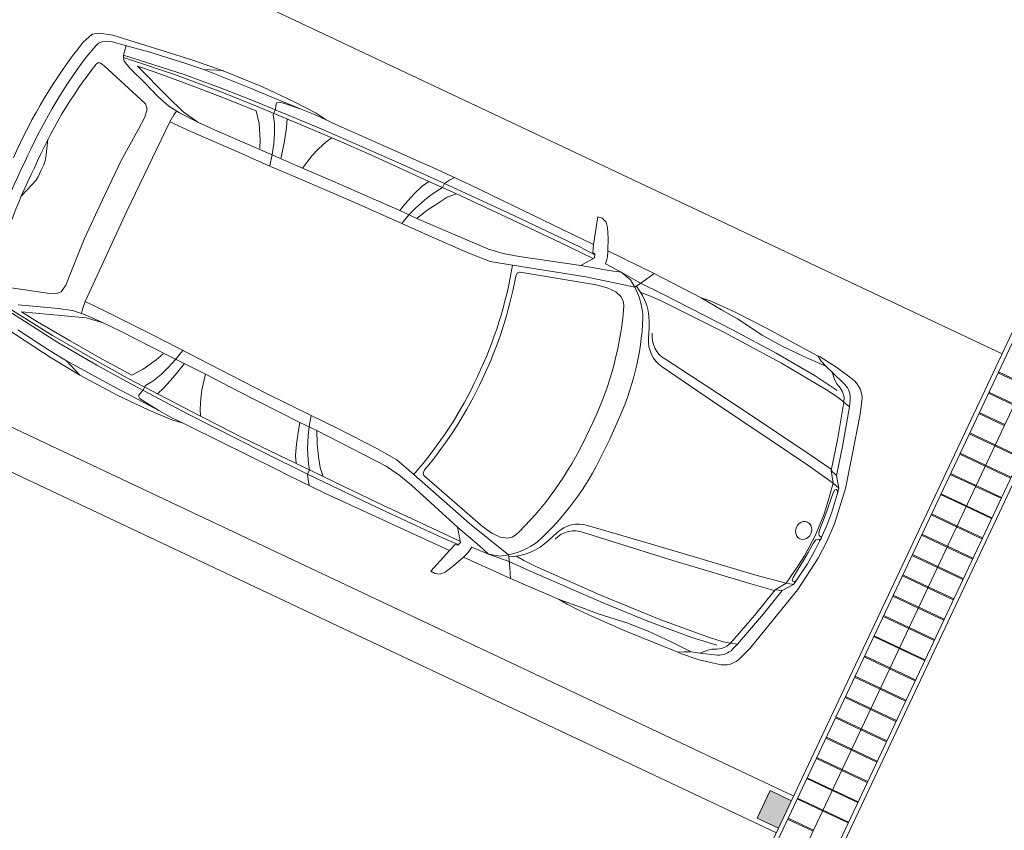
# Model space of a CAD drawing. Header units: metres. Extents: x 136266 to 136452, y 453403 to 453560.
# Tile 71 of 133: x 136405.77 to 136410.61, y 453455 to 453458.98. Entities that reach past the tile are written whole.
import ezdxf

# ---------------------------------------------------------------- set-up
doc = ezdxf.new("R2010")
doc.units = ezdxf.units.M
for name, color, linetype, lineweight in [('A-COLS', 52, 'Continuous', 5), ('A-DETL-BEBOUWING', 253, 'Continuous', 9), ('A-DETL-GENF', 92, 'Continuous', 5), ('C-PRKG', 70, 'Continuous', 5)]:
    doc.layers.add(name, color=color, linetype=linetype, lineweight=lineweight)

# ---------------------------------------------------------------- blocks, each defined once
blk = doc.blocks.new('859-DO-0010 29-09-2022')
at = {"layer": 'A-COLS'}
blk.add_hatch(color=256, dxfattribs=at).paths.add_polyline_path([(141595.2423626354, 50885.17044149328), (141642.2660150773, 50885.17044149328), (141642.2660150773, 51035.17044149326), (141527.2205890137, 51035.17044149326), (141527.2205890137, 50885.17044149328)])
for p, q in [((141642.7757691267, 51035.17044149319), (141527.2205890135, 51035.17044149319)), ((141527.2205890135, 51035.17044149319), (141527.2205890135, 50885.17044149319)), ((141527.2205890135, 50885.17044149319), (141642.7757691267, 50885.17044149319))]:
    blk.add_line(p, q, dxfattribs=at)
at = {"layer": 'A-DETL-BEBOUWING'}
for p, q in [((141642.2433020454, 71974.9952506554), (141642.2433020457, 43022.16013615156)), ((141802.2433020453, 71974.99525065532), (141802.2433020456, 43022.16013615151)), ((141940.3291093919, 71972.96297494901), (141940.3291093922, 43022.16013615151)), ((141962.2433020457, 43022.16013615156), (141962.2433020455, 71974.9952506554)), ((141664.1574946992, 43022.16013615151), (141664.1574946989, 71960.99399069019)), ((141664.1574946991, 53371.04429645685), (141802.2205890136, 53371.04429645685)), ((141664.1574946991, 53365.97673920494), (141802.2205890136, 53365.97673920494)), ((141664.1574946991, 53260.97673920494), (141802.2205890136, 53260.97673920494)), ((141664.1574946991, 53255.90918195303), (141802.2205890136, 53255.90918195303)), ((141664.1574946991, 53150.90918195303), (141802.2205890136, 53150.90918195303)), ((141664.1574946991, 53145.84162470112), (141802.2205890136, 53145.84162470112)), ((141664.1574946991, 53040.84162470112), (141802.2205890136, 53040.84162470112)), ((141664.1574946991, 53035.77406744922), (141802.2205890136, 53035.77406744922)), ((141802.2433020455, 53040.84162470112), (141940.30639636, 53040.84162470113)), ((141802.2433020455, 53035.77406744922), (141940.30639636, 53035.77406744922)), ((141664.1574946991, 52930.77406744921), (141802.2205890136, 52930.77406744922)), ((141664.1574946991, 52925.70651019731), (141802.2205890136, 52925.70651019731)), ((141802.2433020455, 52930.77406744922), (141940.30639636, 52930.77406744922)), ((141802.2433020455, 52925.70651019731), (141940.30639636, 52925.70651019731)), ((141664.1574946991, 52820.70651019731), (141802.2205890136, 52820.70651019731)), ((141664.1574946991, 52815.6389529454), (141802.2205890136, 52815.6389529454)), ((141802.2433020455, 52820.70651019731), (141940.30639636, 52820.70651019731)), ((141802.2433020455, 52815.6389529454), (141940.30639636, 52815.6389529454)), ((141664.1574946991, 52710.6389529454), (141802.2205890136, 52710.6389529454)), ((141664.1574946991, 52705.57139569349), (141802.2205890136, 52705.57139569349)), ((141802.2433020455, 52710.6389529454), (141940.30639636, 52710.6389529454)), ((141802.2433020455, 52705.57139569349), (141940.30639636, 52705.57139569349)), ((141664.1574946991, 52600.57139569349), (141802.2205890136, 52600.57139569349)), ((141664.1574946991, 52595.50383844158), (141802.2205890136, 52595.50383844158)), ((141802.2433020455, 52600.57139569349), (141940.30639636, 52600.57139569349)), ((141802.2433020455, 52595.50383844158), (141940.30639636, 52595.50383844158)), ((141664.1574946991, 52490.50383844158), (141802.2205890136, 52490.50383844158)), ((141664.1574946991, 52485.43628118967), (141802.2205890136, 52485.43628118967)), ((141802.2433020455, 52490.50383844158), (141940.30639636, 52490.50383844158)), ((141802.2433020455, 52485.43628118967), (141940.30639636, 52485.43628118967)), ((141664.1574946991, 52380.43628118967), (141802.2205890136, 52380.43628118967)), ((141664.1574946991, 52375.36872393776), (141802.2205890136, 52375.36872393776)), ((141802.2433020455, 52380.43628118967), (141940.30639636, 52380.43628118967)), ((141802.2433020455, 52375.36872393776), (141940.30639636, 52375.36872393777)), ((141664.1574946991, 52270.36872393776), (141802.2205890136, 52270.36872393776)), ((141664.1574946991, 52265.30116668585), (141802.2205890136, 52265.30116668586)), ((141802.2433020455, 52270.36872393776), (141940.30639636, 52270.36872393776)), ((141802.2433020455, 52265.30116668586), (141940.30639636, 52265.30116668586)), ((141664.1574946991, 52160.30116668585), (141802.2205890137, 52160.30116668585)), ((141664.1574946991, 52155.23360943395), (141802.2205890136, 52155.23360943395)), ((141802.2433020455, 52160.30116668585), (141940.30639636, 52160.30116668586)), ((141802.2433020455, 52155.23360943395), (141940.30639636, 52155.23360943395)), ((141664.1574946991, 52050.23360943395), (141802.2205890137, 52050.23360943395)), ((141664.1574946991, 52045.16605218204), (141802.2205890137, 52045.16605218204)), ((141802.2433020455, 52050.23360943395), (141940.30639636, 52050.23360943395)), ((141802.2433020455, 52045.16605218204), (141940.30639636, 52045.16605218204)), ((141664.1574946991, 51940.16605218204), (141802.2205890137, 51940.16605218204)), ((141664.1574946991, 51935.09849493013), (141802.2205890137, 51935.09849493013)), ((141802.2433020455, 51940.16605218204), (141940.30639636, 51940.16605218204)), ((141802.2433020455, 51935.09849493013), (141940.30639636, 51935.09849493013)), ((141664.1574946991, 51830.09849493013), (141802.2205890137, 51830.09849493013)), ((141664.1574946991, 51825.03093767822), (141802.2205890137, 51825.03093767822)), ((141802.2433020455, 51830.09849493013), (141940.30639636, 51830.09849493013)), ((141802.2433020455, 51825.03093767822), (141940.30639636, 51825.03093767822)), ((141664.1574946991, 51720.03093767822), (141802.2205890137, 51720.03093767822)), ((141664.1574946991, 51714.96338042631), (141802.2205890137, 51714.96338042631)), ((141802.2433020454, 51720.03093767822), (141940.30639636, 51720.03093767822)), ((141802.2433020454, 51714.96338042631), (141940.30639636, 51714.96338042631)), ((141664.1574946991, 51609.96338042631), (141802.2205890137, 51609.96338042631)), ((141664.1574946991, 51604.8958231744), (141802.2205890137, 51604.8958231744)), ((141802.2433020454, 51609.96338042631), (141940.30639636, 51609.96338042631)), ((141802.2433020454, 51604.8958231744), (141940.30639636, 51604.89582317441)), ((141664.1574946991, 51499.8958231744), (141802.2205890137, 51499.8958231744)), ((141664.1574946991, 51494.82826592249), (141802.2205890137, 51494.8282659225)), ((141802.2433020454, 51499.8958231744), (141940.30639636, 51499.8958231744)), ((141802.2433020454, 51494.8282659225), (141940.30639636, 51494.8282659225)), ((141664.1574946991, 51389.82826592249), (141802.2205890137, 51389.82826592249)), ((141664.1574946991, 51384.76070867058), (141802.2205890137, 51384.76070867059)), ((141802.2433020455, 51389.82826592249), (141940.30639636, 51389.8282659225)), ((141802.2433020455, 51384.76070867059), (141940.30639636, 51384.76070867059)), ((141664.1574946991, 51279.76070867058), (141802.2205890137, 51279.76070867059)), ((141802.2433020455, 51279.76070867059), (141940.30639636, 51279.76070867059)), ((141664.1574946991, 51274.69315141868), (141802.2205890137, 51274.69315141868)), ((141802.2433020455, 51274.69315141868), (141940.30639636, 51274.69315141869)), ((141664.1574946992, 51169.69315141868), (141802.2205890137, 51169.69315141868)), ((141664.1574946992, 51164.62559416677), (141802.2205890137, 51164.62559416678)), ((141802.2433020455, 51169.69315141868), (141940.30639636, 51169.69315141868)), ((141802.2433020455, 51164.62559416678), (141940.30639636, 51164.62559416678)), ((141664.1574946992, 51059.62559416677), (141802.2205890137, 51059.62559416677)), ((141664.1574946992, 51054.55803691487), (141802.2205890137, 51054.55803691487)), ((141802.2433020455, 51059.62559416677), (141940.30639636, 51059.62559416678)), ((141802.2433020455, 51054.55803691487), (141940.30639636, 51054.55803691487)), ((141664.1574946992, 50949.55803691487), (141802.2205890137, 50949.55803691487)), ((141664.1574946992, 50944.49047966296), (141802.2205890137, 50944.49047966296))]:
    blk.add_line(p, q, dxfattribs=at)
at = {"layer": 'A-DETL-GENF'}
for p, q in [((139583.0776215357, 53224.10794149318), (139560.3276215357, 53221.79544149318)), ((139560.3276215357, 53221.79544149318), (139599.9526215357, 53089.98294149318)), ((139608.8276215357, 53214.10794149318), (139583.0776215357, 53224.10794149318)), ((139626.6401215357, 53194.79544149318), (139608.8276215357, 53214.10794149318)), ((139651.5776215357, 53148.29544149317), (139626.6401215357, 53194.79544149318)), ((139676.3276215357, 53091.29544149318), (139651.5776215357, 53148.29544149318)), ((137429.2026215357, 53069.23294149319), (137027.0776215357, 53012.79544149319)), ((137592.0776215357, 53085.98294149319), (137429.2026215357, 53069.23294149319)), ((137592.1401215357, 53086.54544149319), (137502.7651215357, 53050.67044149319)), ((137800.2651215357, 53096.60794149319), (137592.0776215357, 53085.98294149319)), ((137871.4526215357, 53070.85794149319), (137740.8276215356, 53064.54544149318)), ((137968.4526215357, 53097.10794149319), (137800.2651215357, 53096.60794149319)), ((138018.1401215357, 53078.04544149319), (137871.4526215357, 53070.85794149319)), ((137908.1401215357, 53064.04544149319), (137928.1401215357, 53068.04544149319)), ((137928.1401215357, 53068.04544149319), (138018.1401215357, 53078.04544149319)), ((138093.9526215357, 53092.23294149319), (137968.4526215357, 53097.10794149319)), ((138018.1401215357, 53078.04544149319), (138089.6401215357, 53082.54544149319)), ((138089.6401215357, 53082.54544149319), (138151.5776215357, 53083.42044149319)), ((138151.4526215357, 53082.92044149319), (138093.9526215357, 53092.23294149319)), ((138187.7651215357, 53082.79544149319), (138151.4526215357, 53082.92044149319)), ((138667.9526215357, 53092.60794149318), (138187.7651215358, 53082.79544149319)), ((138721.7651215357, 53094.60794149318), (138667.9526215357, 53092.60794149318)), ((138930.9526215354, 53096.60794149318), (138721.7651215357, 53094.60794149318)), ((138810.8276215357, 53048.35794149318), (138824.9526215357, 53073.73294149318)), ((138824.9526215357, 53073.73294149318), (138841.5151215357, 53096.17044149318)), ((139599.9526215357, 53089.98294149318), (138930.9526215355, 53096.60794149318)), ((139600.0776215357, 53090.35794149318), (139612.7026215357, 53052.67044149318)), ((139929.2651215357, 53087.42044149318), (139676.5975610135, 53091.29130602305)), ((139687.5151215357, 53062.73294149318), (139676.5975610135, 53091.29130602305)), ((139904.3276215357, 53041.92044149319), (139929.1591196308, 53087.42416175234)), ((140189.2651215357, 53078.29544149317), (139929.1591196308, 53087.42416175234)), ((140234.8276215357, 53083.23294149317), (140189.2651215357, 53078.29544149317)), ((140305.3276215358, 53067.67044149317), (140189.3276215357, 53078.60794149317)), ((140303.9526215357, 53085.10794149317), (140234.8276215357, 53083.23294149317)), ((140373.4526215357, 53084.92044149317), (140303.9526215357, 53085.10794149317)), ((140393.9526215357, 53060.73294149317), (140305.3276215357, 53067.67044149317)), ((140543.1401215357, 53080.42044149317), (140373.4526215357, 53084.92044149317)), ((140827.8276215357, 53064.10794149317), (140543.1401215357, 53080.42044149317)), ((137405.8276215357, 53040.10794149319), (137221.9526215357, 53014.60794149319)), ((137502.7651215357, 53050.67044149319), (137405.8276215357, 53040.10794149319)), ((137740.8276215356, 53064.54544149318), (137502.7651215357, 53050.67044149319)), ((137646.5776215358, 53006.2954414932), (137816.3276215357, 53017.17044149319)), ((137816.3276215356, 53017.17044149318), (138148.0776215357, 53032.60794149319)), ((137896.6401215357, 53054.54544149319), (137908.1401215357, 53064.04544149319)), ((137898.1401215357, 53043.04544149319), (137896.6401215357, 53054.54544149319)), ((137905.1401215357, 53022.54544149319), (137898.1401215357, 53043.04544149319)), ((137906.1401215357, 52995.04544149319), (137905.1401215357, 53022.54544149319)), ((138148.0776215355, 53032.60794149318), (138571.2651215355, 53044.48294149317)), ((138322.140121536, 53019.4829414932), (138214.3901215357, 53015.98294149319)), ((138443.6401215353, 53022.48294149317), (138322.1401215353, 53019.48294149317)), ((138737.0776215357, 53025.35794149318), (138443.6401215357, 53022.48294149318)), ((138571.2651215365, 53044.4829414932), (138810.8276215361, 53048.35794149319)), ((138716.9526215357, 52989.73294149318), (138737.0776215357, 53025.35794149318)), ((138809.8276215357, 53026.23294149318), (138737.0776215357, 53025.35794149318)), ((138793.7651215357, 53001.1704414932), (138809.8276215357, 53026.23294149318)), ((138809.8276215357, 53026.23294149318), (138810.8276215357, 53048.35794149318)), ((138885.6401215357, 53027.10794149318), (138809.8276215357, 53026.23294149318)), ((138810.8276215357, 53048.35794149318), (139154.6401215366, 53050.79544149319)), ((138851.7651215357, 52993.04544149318), (138885.6401215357, 53027.10794149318)), ((138993.64012153, 53027.92044149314), (138885.6401215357, 53027.10794149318)), ((139182.640121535, 53028.92044149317), (138993.6401215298, 53027.92044149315)), ((139154.6401215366, 53050.79544149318), (139402.1401215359, 53050.79544149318)), ((139450.640121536, 53028.35794149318), (139182.6401215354, 53028.92044149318)), ((139402.1401215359, 53050.79544149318), (139543.3276215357, 53049.79544149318)), ((139627.1401215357, 53026.85794149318), (139450.6401215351, 53028.35794149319)), ((139543.3276215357, 53049.79544149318), (139626.8225672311, 53046.54563821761)), ((139632.5776215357, 53032.85794149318), (139586.5151215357, 52970.17044149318)), ((139612.7026215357, 53052.67044149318), (139625.6401215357, 53049.35794149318)), ((139625.6401215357, 53049.35794149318), (139632.5776215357, 53032.85794149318)), ((139692.8276215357, 53029.35794149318), (139687.5151215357, 53062.73294149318)), ((139781.0776215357, 53024.85794149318), (139692.8276215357, 53029.35794149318)), ((139781.0776215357, 53024.85794149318), (139723.7651215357, 53006.54544149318)), ((139888.7651215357, 53015.35794149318), (139781.0776215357, 53024.85794149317)), ((139837.3276215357, 53009.85794149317), (139781.0776215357, 53024.85794149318)), ((139877.4526215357, 52993.85794149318), (139904.3276215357, 53041.92044149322)), ((140538.8276215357, 53040.48294149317), (140393.9526215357, 53060.73294149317)), ((140651.0776215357, 53032.67044149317), (140538.8276215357, 53040.48294149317)), ((140768.3276215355, 53032.92044149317), (140651.0776215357, 53032.67044149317)), ((140885.4526215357, 53034.85794149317), (140768.3276215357, 53032.92044149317)), ((140841.9526215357, 53064.79544149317), (140827.8276215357, 53064.10794149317)), ((140854.6401215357, 53048.60794149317), (140827.9526215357, 53064.35794149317)), ((140937.4526215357, 53052.98294149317), (140841.9526215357, 53064.79544149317)), ((140885.4526215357, 53034.85794149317), (140854.6401215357, 53048.60794149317)), ((140926.5776215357, 53022.42044149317), (140885.4526215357, 53034.85794149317)), ((140926.5776215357, 53022.42044149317), (140955.6401215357, 52992.54544149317)), ((141008.8276215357, 52994.23294149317), (140926.5776215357, 53022.42044149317)), ((141030.7651215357, 53033.10794149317), (140937.4526215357, 53052.98294149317)), ((136932.7651215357, 52974.23294149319), (136909.7651215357, 52917.98294149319)), ((136962.7026215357, 52993.79544149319), (136932.7651215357, 52974.23294149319)), ((137027.0776215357, 53012.79544149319), (136962.7026215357, 52993.79544149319)), ((137007.6401215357, 52971.60794149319), (136992.1401215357, 52960.60794149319)), ((137027.2651215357, 52979.04544149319), (137007.6401215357, 52971.60794149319)), ((137038.0776215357, 52981.6704414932), (137027.2651215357, 52979.04544149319)), ((137110.8276215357, 52994.73294149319), (137038.0776215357, 52981.6704414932)), ((137108.1976248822, 52994.26071700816), (137116.7026215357, 52946.98294149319)), ((137221.9526215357, 53014.60794149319), (137110.8276215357, 52994.73294149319)), ((137116.7026215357, 52946.98294149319), (137426.2651215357, 52987.48294149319)), ((137639.1401215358, 52987.5454414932), (137388.1401215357, 52968.1079414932)), ((137426.2651215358, 52987.4829414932), (137646.5776215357, 53006.2954414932)), ((137814.1401215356, 52999.04544149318), (137639.1401215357, 52987.54544149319)), ((137641.6401215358, 52966.5454414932), (137822.6401215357, 52977.54544149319)), ((138029.6401215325, 53008.54544149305), (137814.1401215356, 52999.04544149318)), ((137822.6401215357, 52977.54544149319), (137861.6401215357, 52927.04544149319)), ((137929.6401215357, 52959.54544149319), (137906.1401215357, 52995.04544149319)), ((137976.9564894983, 53006.22296119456), (137992.1401215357, 52967.04544149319)), ((138214.3901215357, 53015.98294149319), (138029.6401215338, 53008.54544149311)), ((138177.9526215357, 52936.60794149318), (138197.5776215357, 52985.23294149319)), ((138197.5776215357, 52985.23294149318), (138214.3901215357, 53015.98294149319)), ((138697.7651215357, 52938.73294149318), (138716.9526215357, 52989.73294149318)), ((138770.9526215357, 52963.23294149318), (138793.7651215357, 53001.1704414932)), ((138823.2026215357, 52948.3579414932), (138851.7651215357, 52993.04544149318)), ((139586.5151215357, 52970.17044149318), (139294.6401215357, 52880.92044149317)), ((139723.7651215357, 53006.54544149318), (139586.5151215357, 52970.17044149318)), ((139633.6401215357, 52929.35794149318), (139871.8276215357, 52986.92044149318)), ((139871.8276215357, 52986.92044149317), (139837.3276215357, 53009.85794149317)), ((139871.8276215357, 52986.92044149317), (139877.4526215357, 52993.85794149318)), ((140011.3276215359, 53013.73294149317), (139888.7651215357, 53015.35794149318)), ((139951.1401215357, 52979.23294149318), (139910.2782945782, 52975.10927088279)), ((140014.0151215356, 52980.42044149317), (139951.1401215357, 52979.23294149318)), ((140395.6401215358, 53001.79544149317), (140011.3276215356, 53013.73294149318)), ((140361.3276215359, 52972.48294149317), (140014.0151215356, 52980.42044149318)), ((140682.9526215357, 52955.85794149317), (140361.3276215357, 52972.48294149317)), ((140637.5151215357, 52988.67044149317), (140395.6401215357, 53001.79544149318)), ((140858.3276215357, 52969.92044149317), (140637.5151215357, 52988.67044149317)), ((140986.4526215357, 52951.73294149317), (140858.3276215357, 52969.92044149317)), ((140955.6401215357, 52992.54544149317), (140971.4526215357, 52980.54544149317)), ((140971.4526215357, 52980.54544149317), (140994.5151215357, 52969.23294149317)), ((140994.5151215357, 52969.23294149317), (141014.1401215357, 52956.10794149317)), ((136973.6401215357, 52930.10794149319), (136954.6401215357, 52859.1079414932)), ((136980.6401215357, 52946.60794149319), (136973.6401215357, 52930.10794149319)), ((136992.1401215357, 52960.60794149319), (136980.6401215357, 52946.60794149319)), ((137121.3276215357, 52936.04544149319), (137116.7026215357, 52946.98294149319)), ((137388.1401215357, 52968.1079414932), (137121.3276215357, 52936.04544149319)), ((137132.6401215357, 52922.10794149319), (137121.3276215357, 52936.04544149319)), ((137171.6401215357, 52902.60794149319), (137132.6401215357, 52922.10794149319)), ((137201.6401215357, 52927.10794149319), (137292.1401215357, 52937.60794149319)), ((137400.1401215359, 52854.60794149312), (137201.6401215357, 52927.10794149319)), ((137292.1401215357, 52937.60794149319), (137477.1401215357, 52954.1079414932)), ((137477.1401215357, 52954.10794149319), (137641.6401215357, 52966.54544149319)), ((137861.6401215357, 52927.04544149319), (137899.6401215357, 52858.04544149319)), ((137951.6401215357, 52913.04544149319), (137929.6401215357, 52959.54544149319)), ((137992.1401215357, 52967.04544149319), (138012.1401215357, 52901.54544149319)), ((138165.1401215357, 52895.92044149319), (138177.9526215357, 52936.60794149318)), ((138678.5776215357, 52873.3579414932), (138697.7651215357, 52938.73294149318)), ((138733.2651215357, 52877.92044149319), (138755.8276215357, 52932.42044149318)), ((138755.8276215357, 52932.42044149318), (138770.9526215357, 52963.23294149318)), ((138788.6401215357, 52893.42044149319), (138823.2026215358, 52948.35794149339)), ((139282.9526215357, 52828.42044149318), (139633.6401215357, 52929.35794149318)), ((139696.0151215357, 52915.23294149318), (139751.7026215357, 52925.85794149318)), ((139751.7026215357, 52925.85794149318), (139797.8901215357, 52925.42044149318)), ((139797.8901215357, 52925.42044149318), (139831.8276215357, 52914.35794149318)), ((140937.6401215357, 52932.42044149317), (140682.9526215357, 52955.85794149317)), ((141006.6401215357, 52922.79544149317), (140937.6401215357, 52932.42044149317)), ((141041.7026215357, 52913.73294149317), (141006.6401215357, 52922.79544149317)), ((141014.1401215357, 52956.10794149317), (141031.6401215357, 52935.60794149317)), ((141031.6401215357, 52935.60794149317), (141041.7026215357, 52913.73294149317)), ((141075.0151215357, 52904.60794149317), (141064.1401215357, 52936.79544149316)), ((141139.0776215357, 52894.29544149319), (141118.7651215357, 52955.98294149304)), ((137273.1401215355, 52866.10794149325), (137171.6401215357, 52902.60794149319)), ((137968.6401215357, 52868.0454414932), (137951.6401215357, 52913.04544149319)), ((138012.1401215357, 52901.54544149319), (138032.4526215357, 52815.67044149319)), ((138148.3901215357, 52819.35794149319), (138165.1401215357, 52895.92044149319)), ((138668.9526215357, 52835.48294149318), (138678.5776215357, 52873.3579414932)), ((138718.4526215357, 52834.73294149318), (138733.2651215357, 52877.92044149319)), ((138760.7651215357, 52835.29544149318), (138788.6401215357, 52893.42044149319)), ((139294.6401215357, 52880.92044149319), (139217.1401215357, 52860.42044149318)), ((139332.5151215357, 52812.92044149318), (139696.0151215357, 52915.23294149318)), ((139831.8276215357, 52914.35794149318), (139850.3276215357, 52899.85794149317)), ((139850.3276215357, 52899.85794149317), (139862.0151215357, 52883.04544149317)), ((139862.0151215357, 52883.04544149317), (139871.6401215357, 52859.54544149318)), ((141075.0151215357, 52904.60794149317), (141041.7026215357, 52913.73294149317)), ((141041.7026215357, 52913.73294149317), (141090.0151215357, 52740.60794149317)), ((141127.8276215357, 52714.48294149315), (141075.0151215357, 52904.60794149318)), ((141190.9526215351, 52687.10794149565), (141139.0776215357, 52894.29544149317)), ((137014.1401215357, 52849.60794149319), (137020.6401215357, 52862.10794149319)), ((137020.6401215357, 52862.10794149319), (137031.6401215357, 52863.60794149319)), ((137031.6401215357, 52863.60794149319), (137052.6401215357, 52858.10794149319)), ((137052.6401215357, 52858.10794149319), (137286.6401215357, 52786.60794149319)), ((137356.1401215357, 52835.10794149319), (137273.1401215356, 52866.10794149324)), ((137424.6401215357, 52814.10794149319), (137356.1401215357, 52835.10794149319)), ((137500.6401215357, 52819.10794149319), (137400.1401215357, 52854.60794149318)), ((137899.6401215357, 52858.04544149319), (137918.1401215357, 52817.04544149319)), ((137984.6401215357, 52816.04544149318), (137968.6401215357, 52868.0454414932)), ((138322.1401215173, 52824.98294149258), (138148.3901215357, 52819.35794149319)), ((138668.9526215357, 52835.48294149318), (138322.1401215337, 52824.98294149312)), ((138760.7651215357, 52835.29544149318), (138668.9526215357, 52835.48294149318)), ((138704.0776215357, 52781.10794149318), (138718.4526215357, 52834.73294149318)), ((139142.6401215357, 52849.42044149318), (138760.7651215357, 52835.29544149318)), ((139217.1401215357, 52860.42044149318), (139142.6401215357, 52849.42044149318)), ((139176.6401215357, 52797.92044149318), (139282.9526215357, 52828.42044149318)), ((140040.4526215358, 52786.79544149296), (140020.2026215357, 52837.60794149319)), ((137286.6401215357, 52786.60794149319), (137315.6401215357, 52776.10794149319)), ((137315.6401215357, 52776.10794149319), (137335.1401215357, 52755.60794149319)), ((137486.6401215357, 52807.10794149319), (137424.6401215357, 52814.10794149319)), ((137465.6401215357, 52787.10794149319), (137462.6401215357, 52747.60794149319)), ((137470.1401215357, 52808.60794149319), (137465.6401215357, 52787.10794149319)), ((137587.1401215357, 52804.54544149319), (137486.6401215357, 52807.10794149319)), ((137587.1401215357, 52804.54544149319), (137500.6401215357, 52819.10794149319)), ((137677.6401215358, 52805.54544149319), (137587.1401215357, 52804.54544149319)), ((137935.640121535, 52814.04544149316), (137677.6401215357, 52805.54544149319)), ((138148.3901215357, 52819.35794149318), (137935.6401215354, 52814.04544149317)), ((137998.942914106, 52760.95782993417), (137984.6401215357, 52816.04544149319)), ((138149.1401215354, 52766.48294149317), (138456.1401215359, 52775.98294149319)), ((138456.1401215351, 52775.98294149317), (138704.0776215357, 52781.10794149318)), ((138704.0776215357, 52781.10794149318), (138849.1401215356, 52783.92044149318)), ((138849.1401215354, 52783.92044149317), (139065.1401215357, 52789.92044149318)), ((139065.1401215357, 52789.92044149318), (139176.6401215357, 52797.92044149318)), ((139320.6401215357, 52785.42044149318), (139321.3276215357, 52802.29544149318)), ((139321.3276215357, 52802.29544149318), (139328.9526215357, 52811.17044149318)), ((139328.9526215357, 52811.17044149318), (139332.5151215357, 52812.92044149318)), ((137335.1401215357, 52755.60794149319), (137341.6401215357, 52715.60794149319)), ((137462.6401215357, 52747.60794149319), (137457.5776215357, 52260.35794149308)), ((137462.6401215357, 52747.60794149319), (137575.1401215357, 52749.04544149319)), ((137575.1401215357, 52749.04544149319), (137830.140121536, 52755.5454414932)), ((137830.1401215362, 52755.5454414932), (137974.1401215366, 52760.04544149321)), ((137974.1401215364, 52760.04544149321), (138149.1401215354, 52766.48294149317)), ((140612.8901215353, 52667.54544149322), (140158.7026215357, 52730.42044149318)), ((141090.0151215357, 52740.60794149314), (141128.0151215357, 52583.23294149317)), ((137341.6401215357, 52715.60794149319), (137337.6401215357, 52649.60794149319)), ((140455.7026215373, 52643.67044149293), (140161.3276215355, 52690.10794149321)), ((141161.7651215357, 52571.98294149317), (141127.8276215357, 52714.48294149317)), ((141229.0776215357, 52533.60794149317), (141190.9526215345, 52687.10794149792)), ((137337.6401215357, 52649.60794149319), (137327.0776215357, 52473.6079414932)), ((140786.5776215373, 52593.60794149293), (140455.7026215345, 52643.67044149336)), ((141007.8276215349, 52607.6704414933), (140612.8901215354, 52667.54544149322)), ((141012.8901215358, 52558.60794149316), (140786.5776215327, 52593.60794149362)), ((141125.8901215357, 52589.23294149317), (141007.8276215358, 52607.67044149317)), ((141161.7651215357, 52571.98294149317), (141128.0151215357, 52583.23294149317)), ((141128.0151215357, 52583.23294149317), (141163.8901215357, 52531.54544149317)), ((141163.8901215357, 52531.54544149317), (141012.8901215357, 52558.60794149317)), ((141199.0151215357, 52521.54544149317), (141161.7651215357, 52571.98294149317)), ((141254.1401215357, 52353.29544149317), (141229.0776215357, 52533.60794149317)), ((141199.0151215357, 52521.54544149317), (141163.8901215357, 52531.54544149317)), ((141163.8901215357, 52531.54544149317), (141179.9526215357, 52430.85794149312)), ((141182.7651215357, 52491.92044149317), (141184.3901215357, 52505.48294149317)), ((141184.3901215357, 52469.17044149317), (141182.7651215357, 52491.92044149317)), ((141184.3901215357, 52505.48294149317), (141190.5151215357, 52510.10794149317)), ((141190.5151215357, 52510.10794149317), (141198.7651215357, 52506.48294149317)), ((141198.7651215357, 52506.48294149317), (141203.7651215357, 52496.10794149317)), ((141203.7651215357, 52496.10794149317), (141199.0151215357, 52521.54544149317)), ((141217.3901215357, 52399.98294149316), (141203.7651215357, 52496.10794149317)), ((137327.0776215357, 52473.60794149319), (137326.0776215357, 52260.42044149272)), ((141192.9526215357, 52393.79544149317), (141184.3901215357, 52469.17044149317)), ((136957.3957580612, 52414.96328976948), (136982.0776215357, 52342.10794149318)), ((141179.9526215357, 52430.85794149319), (141188.3901215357, 52370.98294149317)), ((141196.7651215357, 52349.42044149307), (141192.9526215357, 52393.79544149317)), ((141223.2651215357, 52330.17044149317), (141217.3901215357, 52399.98294149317)), ((136982.0776215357, 52342.10794149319), (136990.0776215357, 52314.10794149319)), ((140079.1990157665, 52260.26659533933), (140077.2026215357, 52348.10794149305)), ((141188.3901215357, 52370.98294149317), (141193.2554530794, 52260.20308480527)), ((141200.5776215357, 52295.10794149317), (141196.7651215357, 52349.4204414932)), ((141257.5741667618, 52260.07672290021), (141254.1401215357, 52353.29544149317)), ((136990.0776215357, 52314.10794149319), (136992.0776215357, 52293.60794149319)), ((136992.0776215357, 52293.60794149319), (136991.5776215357, 52260.42044149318)), ((141204.4526215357, 52277.29544149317), (141200.5776215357, 52295.10794149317)), ((141223.7651215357, 52271.17044149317), (141223.2651215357, 52330.17044149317)), ((136991.5776215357, 52260.42044149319), (136992.0776215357, 52227.17044149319)), ((137326.0776215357, 52260.42044149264), (137327.0776215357, 52047.1704414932)), ((137457.5776215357, 52260.35794149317), (137462.5776215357, 51773.17044149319)), ((140079.1990157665, 52260.26659533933), (140077.1401215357, 52172.4204414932)), ((141188.3276215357, 52149.42044149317), (141193.2554530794, 52260.20308480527)), ((141210.0776215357, 52269.60794149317), (141204.4526215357, 52277.29544149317)), ((141210.0776215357, 52250.79544149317), (141204.4526215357, 52243.10794149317)), ((141219.0776215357, 52267.67044149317), (141210.0776215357, 52269.60794149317)), ((141219.0776215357, 52252.67044149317), (141210.0776215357, 52250.79544149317)), ((141223.7651215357, 52271.17044149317), (141219.0776215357, 52267.67044149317)), ((141223.7651215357, 52249.17044149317), (141219.0776215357, 52252.67044149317)), ((141223.7651215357, 52249.17044149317), (141223.2651215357, 52190.17044149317)), ((141225.3584362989, 52260.20108216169), (141223.7651215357, 52271.17044149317)), ((141225.3584362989, 52260.20108216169), (141223.7651215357, 52249.17044149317)), ((141257.5741667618, 52260.07672290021), (141254.1401215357, 52166.92044149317)), ((136990.0776215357, 52206.67044149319), (136982.0776215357, 52178.67044149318)), ((136992.0776215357, 52227.17044149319), (136990.0776215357, 52206.67044149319)), ((141200.5776215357, 52225.29544149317), (141196.7651215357, 52170.98294149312)), ((141204.4526215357, 52243.10794149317), (141200.5776215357, 52225.29544149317)), ((136982.0776215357, 52178.67044149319), (136957.3984261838, 52106.06987187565)), ((141179.8901215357, 52089.54544149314), (141188.3276215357, 52149.42044149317)), ((141196.7651215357, 52170.98294149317), (141192.9526215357, 52126.60794149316)), ((141223.2651215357, 52190.17044149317), (141217.3276215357, 52120.42044149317)), ((141254.1401215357, 52166.92044149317), (141229.0776215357, 51986.60794149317)), ((141192.9526215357, 52126.60794149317), (141184.3276215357, 52051.17044149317)), ((141217.3276215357, 52120.42044149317), (141203.7651215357, 52024.29544149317)), ((141163.8901215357, 51988.85794149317), (141179.8901215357, 52089.5454414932)), ((141184.3276215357, 52051.17044149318), (141182.7651215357, 52028.48294149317)), ((137327.0776215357, 52047.1704414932), (137337.5776215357, 51871.17044149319)), ((141182.7651215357, 52028.48294149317), (141184.3276215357, 52014.92044149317)), ((141184.3276215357, 52014.92044149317), (141190.4526215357, 52010.29544149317)), ((141190.4526215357, 52010.29544149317), (141198.7651215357, 52013.92044149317)), ((141198.7651215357, 52013.92044149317), (141203.7651215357, 52024.29544149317)), ((141203.7651215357, 52024.29544149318), (141199.0151215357, 51998.85794149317)), ((141012.8276215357, 51961.79544149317), (140786.577621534, 51926.8579414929)), ((141163.8901215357, 51988.85794149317), (141012.8276215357, 51961.79544149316)), ((141127.9526215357, 51937.17044149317), (141163.8901215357, 51988.85794149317)), ((141199.0151215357, 51998.85794149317), (141161.7026215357, 51948.42044149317)), ((141199.0151215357, 51998.85794149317), (141163.8901215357, 51988.85794149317)), ((141229.0776215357, 51986.60794149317), (141190.9526215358, 51833.10794149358)), ((140786.5776215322, 51926.85794149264), (140455.6401215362, 51876.79544149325)), ((141007.8276215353, 51912.7329414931), (140612.8276215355, 51852.92044149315)), ((141125.8276215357, 51931.17044149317), (141007.8276215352, 51912.7329414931)), ((141089.9526215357, 51779.79544149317), (141127.9526215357, 51937.17044149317)), ((141161.7026215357, 51948.42044149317), (141127.7651215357, 51805.92044149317)), ((141161.7026215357, 51948.42044149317), (141127.9526215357, 51937.17044149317)), ((137337.5776215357, 51871.17044149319), (137341.5776215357, 51805.17044149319)), ((140455.640121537, 51876.79544149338), (140161.265121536, 51830.42044149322)), ((140612.8276215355, 51852.92044149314), (140158.6401215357, 51790.10794149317)), ((141190.9526215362, 51833.10794149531), (141139.0776215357, 51625.92044149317)), ((137335.0776215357, 51765.17044149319), (137315.5776215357, 51744.67044149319)), ((137341.5776215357, 51805.17044149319), (137335.0776215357, 51765.17044149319)), ((137462.5776215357, 51773.17044149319), (137465.5776215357, 51733.67044149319)), ((137462.5776215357, 51773.17044149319), (137575.0776215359, 51771.67044149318)), ((137575.0776215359, 51771.67044149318), (137830.0776215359, 51765.17044149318)), ((137830.077621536, 51765.17044149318), (137974.0776215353, 51760.6704414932)), ((137974.077621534, 51760.67044149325), (138149.0776215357, 51754.17044149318)), ((141041.6401215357, 51606.67044149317), (141089.9526215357, 51779.79544149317)), ((141127.7651215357, 51805.92044149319), (141074.9526215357, 51615.79544149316)), ((137286.5776215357, 51734.17044149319), (137052.5776215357, 51662.67044149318)), ((137315.5776215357, 51744.67044149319), (137286.5776215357, 51734.17044149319)), ((137486.5776215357, 51713.67044149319), (137424.5776215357, 51706.67044149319)), ((137465.5776215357, 51733.67044149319), (137470.0776215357, 51712.17044149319)), ((137587.0776215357, 51716.17044149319), (137486.5776215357, 51713.67044149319)), ((137587.0776215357, 51716.17044149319), (137500.5776215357, 51701.67044149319)), ((137677.5776215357, 51715.17044149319), (137587.0776215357, 51716.17044149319)), ((137935.5776215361, 51706.67044149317), (137677.5776215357, 51715.17044149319)), ((137998.8781361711, 51759.74927952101), (137984.5776215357, 51704.67044149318)), ((138149.0776215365, 51754.17044149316), (138456.0776215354, 51744.6704414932)), ((138456.0776215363, 51744.67044149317), (138703.9526215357, 51739.54544149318)), ((138703.9526215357, 51739.54544149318), (138718.3901215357, 51685.92044149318)), ((138703.9526215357, 51739.54544149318), (138849.0776215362, 51736.67044149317)), ((138849.0776215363, 51736.67044149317), (139065.0776215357, 51730.67044149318)), ((139065.0776215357, 51730.67044149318), (139176.5776215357, 51722.67044149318)), ((139176.5776215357, 51722.67044149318), (139282.8276215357, 51692.17044149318)), ((139320.5776215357, 51735.17044149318), (139321.2651215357, 51718.29544149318)), ((139321.2651215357, 51718.29544149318), (139328.8276215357, 51709.42044149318)), ((140040.3276215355, 51733.67044149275), (140020.1401215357, 51682.92044149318)), ((137400.0776215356, 51666.17044149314), (137201.5776215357, 51593.67044149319)), ((137356.0776215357, 51685.67044149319), (137273.0776215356, 51654.67044149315)), ((137424.5776215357, 51706.67044149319), (137356.0776215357, 51685.67044149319)), ((137500.5776215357, 51701.67044149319), (137400.0776215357, 51666.1704414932)), ((137899.5776215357, 51662.67044149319), (137918.0776215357, 51703.67044149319)), ((138148.3276215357, 51701.35794149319), (137935.5776215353, 51706.6704414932)), ((137984.5776215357, 51704.67044149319), (137968.5776215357, 51652.67044149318)), ((138012.0776215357, 51619.17044149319), (138032.4526215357, 51705.04544149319)), ((138322.0776215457, 51695.67044149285), (138148.3276215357, 51701.35794149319)), ((138148.3276215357, 51701.35794149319), (138165.0776215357, 51624.79544149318)), ((138668.8901215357, 51685.17044149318), (138322.0776215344, 51695.67044149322)), ((138760.7026215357, 51685.35794149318), (138668.8901215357, 51685.17044149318)), ((138668.8901215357, 51685.17044149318), (138678.4526215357, 51647.29544149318)), ((138718.3901215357, 51685.92044149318), (138733.2026215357, 51642.67044149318)), ((139142.5776215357, 51671.17044149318), (138760.7026215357, 51685.35794149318)), ((138760.7026215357, 51685.35794149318), (138788.5776215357, 51627.17044149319)), ((139217.0776215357, 51660.17044149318), (139142.5776215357, 51671.17044149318)), ((139282.8276215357, 51692.17044149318), (139633.5776215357, 51591.17044149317)), ((139328.8276215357, 51709.42044149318), (139332.4526215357, 51707.67044149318)), ((139332.4526215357, 51707.67044149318), (139695.9526215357, 51605.29544149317)), ((137273.0776215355, 51654.6704414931), (137171.5776215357, 51618.17044149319)), ((137861.5776215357, 51593.67044149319), (137899.5776215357, 51662.67044149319)), ((137968.5776215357, 51652.67044149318), (137951.5776215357, 51607.67044149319)), ((137992.0776215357, 51553.67044149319), (138012.0776215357, 51619.17044149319)), ((138165.0776215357, 51624.79544149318), (138177.8901215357, 51584.10794149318)), ((138678.4526215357, 51647.29544149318), (138697.7026215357, 51581.92044149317)), ((138733.2026215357, 51642.67044149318), (138755.7651215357, 51588.17044149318)), ((138788.5776215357, 51627.17044149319), (138823.1401215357, 51572.29544149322)), ((139294.5776215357, 51639.67044149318), (139217.0776215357, 51660.17044149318)), ((139586.4526215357, 51550.42044149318), (139294.5776215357, 51639.67044149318)), ((139831.7651215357, 51606.17044149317), (139850.2651215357, 51620.67044149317)), ((139850.2651215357, 51620.67044149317), (139861.9526215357, 51637.48294149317)), ((139861.9526215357, 51637.48294149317), (139871.5776215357, 51660.98294149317)), ((141074.9526215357, 51615.79544149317), (141041.6401215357, 51606.67044149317)), ((141074.9526215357, 51615.79544149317), (141064.0776215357, 51583.60794149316)), ((141139.0776215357, 51625.92044149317), (141118.7651215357, 51564.23294149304)), ((137116.5776215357, 51573.79544149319), (137426.2026215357, 51533.29544149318)), ((137388.0776215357, 51552.67044149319), (137121.2651215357, 51584.79544149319)), ((137201.5776215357, 51593.67044149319), (137292.0776215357, 51583.17044149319)), ((137292.0776215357, 51583.17044149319), (137477.0776215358, 51566.67044149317)), ((137822.5776215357, 51543.17044149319), (137861.5776215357, 51593.67044149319)), ((137951.5776215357, 51607.67044149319), (137929.5776215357, 51561.17044149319)), ((138177.8901215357, 51584.10794149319), (138197.4526215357, 51535.48294149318)), ((138697.7026215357, 51581.92044149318), (138716.8901215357, 51530.92044149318)), ((138755.7651215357, 51588.17044149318), (138770.8901215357, 51557.42044149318)), ((138823.1401215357, 51572.2954414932), (138851.7026215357, 51527.60794149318)), ((139633.5776215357, 51591.17044149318), (139871.7651215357, 51533.60794149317)), ((139695.9526215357, 51605.29544149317), (139751.6401215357, 51594.67044149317)), ((139751.6401215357, 51594.67044149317), (139797.8276215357, 51595.17044149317)), ((139797.8276215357, 51595.17044149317), (139831.7651215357, 51606.17044149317)), ((140937.5776215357, 51587.98294149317), (140682.8276215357, 51564.60794149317)), ((140986.3276215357, 51568.67044149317), (140858.2651215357, 51550.48294149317)), ((141006.5776215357, 51597.60794149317), (140937.5776215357, 51587.98294149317)), ((141041.6401215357, 51606.67044149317), (141006.5776215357, 51597.60794149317)), ((141014.0776215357, 51564.29544149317), (141031.5776215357, 51584.79544149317)), ((141031.5776215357, 51584.79544149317), (141041.6401215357, 51606.67044149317)), ((137639.077621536, 51533.17044149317), (137388.0776215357, 51552.67044149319)), ((137426.2026215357, 51533.29544149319), (137646.4526215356, 51514.4829414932)), ((137477.0776215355, 51566.6704414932), (137641.5776215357, 51554.17044149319)), ((137814.0776215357, 51521.67044149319), (137639.0776215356, 51533.1704414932)), ((137641.5776215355, 51554.1704414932), (137822.5776215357, 51543.17044149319)), ((138029.5776215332, 51512.1704414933), (137814.0776215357, 51521.67044149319)), ((137906.0776215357, 51525.67044149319), (137905.0776215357, 51498.17044149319)), ((137929.5776215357, 51561.17044149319), (137906.0776215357, 51525.67044149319)), ((137976.8701425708, 51514.49397304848), (137992.0776215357, 51553.67044149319)), ((138197.4526215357, 51535.48294149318), (138214.3276215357, 51504.73294149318)), ((138716.8901215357, 51530.92044149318), (138737.0151215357, 51495.29544149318)), ((138770.8901215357, 51557.42044149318), (138793.7026215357, 51519.4829414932)), ((138793.7026215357, 51519.48294149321), (138809.7026215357, 51494.42044149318)), ((138851.7026215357, 51527.60794149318), (138885.5776215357, 51493.48294149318)), ((139723.7026215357, 51513.98294149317), (139586.4526215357, 51550.42044149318)), ((139632.4526215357, 51487.67044149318), (139586.4526215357, 51550.42044149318)), ((139871.7651215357, 51533.60794149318), (139837.2651215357, 51510.67044149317)), ((139871.7651215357, 51533.60794149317), (139877.3276215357, 51526.67044149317)), ((139877.3276215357, 51526.67044149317), (139904.2026215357, 51478.60794149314)), ((139951.0776215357, 51541.29544149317), (139910.1904511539, 51545.42166969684)), ((140013.9526215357, 51540.10794149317), (139951.0776215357, 51541.29544149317)), ((140361.2651215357, 51547.98294149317), (140013.9526215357, 51540.10794149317)), ((140682.8276215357, 51564.60794149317), (140361.2651215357, 51547.98294149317)), ((140637.4526215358, 51531.79544149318), (140395.5776215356, 51518.67044149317)), ((140858.2651215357, 51550.48294149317), (140637.4526215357, 51531.79544149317)), ((140926.4526215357, 51497.98294149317), (140955.5776215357, 51527.92044149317)), ((141008.7651215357, 51526.17044149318), (140926.4526215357, 51497.98294149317)), ((140955.5776215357, 51527.92044149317), (140971.3276215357, 51539.92044149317)), ((140971.3276215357, 51539.92044149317), (140994.4526215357, 51551.17044149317)), ((140994.4526215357, 51551.17044149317), (141014.0776215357, 51564.29544149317)), ((137027.0776215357, 51507.42044149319), (137429.2026215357, 51450.98294149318)), ((137405.7651215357, 51480.67044149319), (137221.8901215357, 51506.17044149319)), ((137502.7026215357, 51470.10794149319), (137405.7651215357, 51480.67044149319)), ((137646.4526215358, 51514.48294149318), (137816.2651215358, 51503.60794149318)), ((137816.2651215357, 51503.60794149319), (138147.9526215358, 51488.10794149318)), ((137898.0776215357, 51477.67044149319), (137896.5776215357, 51466.17044149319)), ((137905.0776215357, 51498.17044149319), (137898.0776215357, 51477.67044149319)), ((138214.3276215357, 51504.73294149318), (138029.577621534, 51512.17044149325)), ((138147.9526215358, 51488.10794149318), (138571.2026215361, 51476.17044149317)), ((138322.0776215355, 51501.17044149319), (138214.3276215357, 51504.73294149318)), ((138443.5776215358, 51498.17044149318), (138322.0776215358, 51501.17044149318)), ((138737.0151215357, 51495.29544149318), (138443.5776215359, 51498.17044149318)), ((138571.2026215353, 51476.17044149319), (138810.7651215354, 51472.29544149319)), ((138809.7026215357, 51494.42044149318), (138737.0151215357, 51495.29544149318)), ((138885.5776215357, 51493.48294149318), (138809.7026215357, 51494.42044149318)), ((138809.7026215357, 51494.42044149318), (138810.7651215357, 51472.29544149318)), ((138810.7651215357, 51472.29544149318), (138824.8901215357, 51446.92044149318)), ((138810.7651215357, 51472.29544149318), (139154.5776215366, 51469.79544149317)), ((138993.5776215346, 51492.67044149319), (138885.5776215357, 51493.48294149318)), ((139182.5776215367, 51491.67044149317), (138993.5776215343, 51492.67044149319)), ((139450.5776215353, 51492.17044149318), (139182.577621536, 51491.67044149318)), ((139402.0776215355, 51469.79544149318), (139543.2651215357, 51470.79544149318)), ((139627.0776215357, 51493.67044149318), (139450.5776215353, 51492.17044149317)), ((139543.2651215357, 51470.79544149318), (139626.7492439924, 51473.98233538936)), ((139612.6401215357, 51467.85794149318), (139625.5776215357, 51471.17044149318)), ((139625.5776215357, 51471.17044149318), (139632.4526215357, 51487.67044149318)), ((139692.7026215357, 51491.17044149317), (139687.4526215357, 51457.85794149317)), ((139780.9526215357, 51495.67044149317), (139692.7026215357, 51491.17044149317)), ((139780.9526215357, 51495.67044149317), (139723.7026215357, 51513.98294149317)), ((139837.2651215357, 51510.67044149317), (139780.9526215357, 51495.67044149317)), ((139888.6401215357, 51505.17044149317), (139780.9526215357, 51495.67044149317)), ((140011.2651215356, 51506.79544149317), (139888.6401215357, 51505.17044149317)), ((139904.2026215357, 51478.60794149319), (139929.2651215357, 51432.79544149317)), ((140395.5776215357, 51518.67044149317), (140011.2651215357, 51506.79544149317)), ((140538.7651215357, 51479.98294149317), (140393.8276215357, 51459.73294149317)), ((140650.9526215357, 51487.79544149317), (140538.7651215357, 51479.98294149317)), ((140768.2651215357, 51487.48294149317), (140650.9526215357, 51487.79544149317)), ((140885.3276215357, 51485.60794149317), (140768.2651215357, 51487.48294149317)), ((140854.5776215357, 51471.79544149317), (140827.8276215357, 51456.10794149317)), ((140885.3276215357, 51485.60794149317), (140854.5776215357, 51471.79544149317)), ((140926.4526215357, 51497.98294149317), (140885.3276215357, 51485.60794149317)), ((141030.7651215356, 51487.10794149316), (140937.4526215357, 51467.17044149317)), ((137429.2026215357, 51450.98294149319), (137592.0776215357, 51434.17044149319)), ((137740.7651215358, 51456.17044149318), (137502.7026215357, 51470.10794149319)), ((137592.0776215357, 51434.17044149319), (137502.7026215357, 51470.10794149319)), ((137592.0776215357, 51434.17044149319), (137800.2651215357, 51423.60794149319)), ((137871.3901215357, 51449.92044149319), (137740.7651215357, 51456.17044149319)), ((137800.2651215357, 51423.60794149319), (137968.4526215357, 51423.10794149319)), ((138018.0776215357, 51442.67044149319), (137871.3901215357, 51449.92044149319)), ((137896.5776215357, 51466.17044149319), (137908.0776215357, 51456.67044149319)), ((137908.0776215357, 51456.67044149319), (137928.0776215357, 51452.67044149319)), ((137928.0776215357, 51452.67044149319), (138018.0776215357, 51442.67044149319)), ((137968.4526215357, 51423.10794149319), (138093.9526215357, 51427.98294149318)), ((138018.0776215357, 51442.67044149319), (138089.5776215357, 51438.17044149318)), ((138089.5776215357, 51438.17044149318), (138151.4526215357, 51437.29544149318)), ((138093.9526215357, 51427.98294149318), (138151.4526215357, 51437.29544149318)), ((138151.4526215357, 51437.29544149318), (138187.7651215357, 51437.42044149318)), ((138187.7651215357, 51437.42044149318), (138667.9526215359, 51427.60794149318)), ((138667.952621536, 51427.60794149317), (138721.7651215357, 51425.60794149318)), ((138721.7651215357, 51425.60794149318), (138930.9526215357, 51423.60794149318)), ((138824.8901215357, 51446.92044149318), (138841.4206023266, 51424.46393928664)), ((138930.9526215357, 51423.60794149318), (139599.9526215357, 51430.17044149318)), ((139154.5776215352, 51469.79544149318), (139402.0776215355, 51469.79544149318)), ((139560.3276215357, 51298.42044149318), (139599.9526215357, 51430.17044149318)), ((139599.9526215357, 51430.17044149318), (139612.6401215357, 51467.85794149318)), ((139676.3276215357, 51428.92044149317), (139651.5776215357, 51371.92044149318)), ((139687.4526215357, 51457.85794149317), (139676.3276215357, 51428.92044149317)), ((139929.2651215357, 51432.79544149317), (139676.3276215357, 51428.92044149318)), ((140189.2651215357, 51441.92044149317), (139929.2651215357, 51432.79544149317)), ((140305.2651215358, 51452.79544149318), (140189.2651215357, 51441.92044149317)), ((140234.8276215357, 51436.98294149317), (140189.2651215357, 51441.92044149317)), ((140303.9526215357, 51435.10794149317), (140234.8276215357, 51436.98294149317)), ((140373.4526215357, 51435.29544149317), (140303.9526215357, 51435.10794149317)), ((140393.8276215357, 51459.73294149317), (140305.2651215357, 51452.79544149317)), ((140543.1401215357, 51439.79544149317), (140373.4526215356, 51435.29544149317)), ((140827.8276215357, 51456.10794149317), (140543.1401215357, 51439.79544149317)), ((140841.9526215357, 51455.42044149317), (140827.8276215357, 51456.10794149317)), ((140937.4526215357, 51467.17044149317), (140841.9526215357, 51455.42044149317)), ((139626.6401215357, 51325.42044149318), (139608.8276215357, 51306.10794149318)), ((139651.5776215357, 51371.92044149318), (139626.6401215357, 51325.42044149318)), ((139583.0776215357, 51296.10794149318), (139560.3276215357, 51298.42044149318)), ((139608.8276215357, 51306.10794149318), (139583.0776215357, 51296.10794149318))]:
    blk.add_line(p, q, dxfattribs=at)
for centre, radius, start, end in [((141009.0343953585, 52919.54636332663), 115.622041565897, 18.36897743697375, 79.16704759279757), ((139652.4533027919, 52699.07582899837), 361.9110562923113, 27.72023150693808, 52.68797495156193), ((139751.7724053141, 52735.70329595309), 287.12251350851, 20.78835426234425, 64.04129082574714), ((140971.9952587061, 52903.41144682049), 98.0059531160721, 19.91540277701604, 67.925145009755), ((139419.9994860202, 52331.73147673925), 2577.783416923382, 166.8545032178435, 181.5852156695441), ((139600.620598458, 52325.14971061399), 2699.319187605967, 168.590949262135, 181.3740759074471), ((139235.8455062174, 52338.53020240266), 2279.73140341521, 167.0451413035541, 181.9634925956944), ((137348.9432828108, 52274.35834103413), 2011.809368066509, 359.5995261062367, 15.98614330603), ((138302.7034895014, 52298.61679426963), 1666.194197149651, 358.6810098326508, 19.67306448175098), ((138715.6273527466, 52344.59442691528), 1361.579802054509, 0.1478501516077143, 22.58073289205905), ((137426.0759431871, 52276.85484187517), 1961.635132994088, 359.5162632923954, 15.02591803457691), ((140185.2574032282, 52843.92442762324), 155.6667782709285, 201.5304325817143, 261.1571770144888), ((140169.49424585, 52860.61906658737), 130.6450960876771, 198.4684760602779, 265.2618210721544), ((141138.7372871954, 52261.3663366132), 46.55522409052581, 128.879768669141, 181.4334849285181), ((141131.1713715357, 52270.66685316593), 34.56610195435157, 51.20638301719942, 128.7936169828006), ((141122.4115242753, 52260.73763412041), 47.79705574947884, 359.3575342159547, 50.47913144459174), ((139596.6245660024, 52195.00884789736), 2695.340778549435, 178.6093868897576, 191.4126756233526), ((139240.2452450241, 52182.44361627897), 2284.124021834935, 178.0436214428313, 192.9345429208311), ((137353.935525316, 52245.9738045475), 2006.819095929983, 343.9807214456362, 0.4089310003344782), ((137423.7218226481, 52244.26204114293), 1963.984770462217, 344.9765938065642, 0.4676902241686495), ((138300.9411641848, 52222.35997883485), 1667.945760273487, 340.3320893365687, 1.30212926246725), ((141138.7372871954, 52259.03704637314), 46.55522409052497, 178.5665150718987, 231.120231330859), ((141122.4115100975, 52259.66575541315), 47.79706982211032, 309.5208766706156, 0.6424544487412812), ((141131.1713715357, 52249.73652396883), 34.56609739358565, 231.2063769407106, 308.7936230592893), ((138715.5640424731, 52175.93411892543), 1361.580612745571, 337.419273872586, 359.8521430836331), ((140185.2596207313, 51676.46637999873), 155.8126729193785, 98.85856133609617, 158.4610551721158), ((140169.4646853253, 51659.78011072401), 130.776582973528, 94.74788510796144, 161.4910777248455), ((139751.8550045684, 51784.7427259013), 286.9576303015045, 295.9286388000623, 339.2167374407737), ((139652.3909534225, 51821.45242667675), 361.9108637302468, 307.312018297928, 332.2797752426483), ((140971.932768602, 51616.99192663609), 98.00594056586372, 292.0748517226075, 340.0846004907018), ((141009.034403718, 51600.66951012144), 115.6220306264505, 280.8329492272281, 341.6310257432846)]:
    blk.add_arc(centre, radius, start, end, dxfattribs=at)
at = {"layer": 'C-PRKG'}
for p, q in [((136547.2205890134, 53460.17044149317), (141642.7757691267, 53460.17044149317)), ((141642.7757691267, 51060.17044149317), (136547.2205890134, 51060.17044149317)), ((136547.2205890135, 50860.17044149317), (141642.7757691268, 50860.17044149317))]:
    blk.add_line(p, q, dxfattribs=at)

msp = doc.modelspace()

# ---------------------------------------------------------------- block references
at = {"xscale": 0.001, "yscale": 0.001, "zscale": 0.001, "rotation": 334.7650131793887}
msp.add_blockref('859-DO-0010 29-09-2022', (136259.6791283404, 453469.3710543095), dxfattribs=at)

doc.saveas('drawing.dxf')
